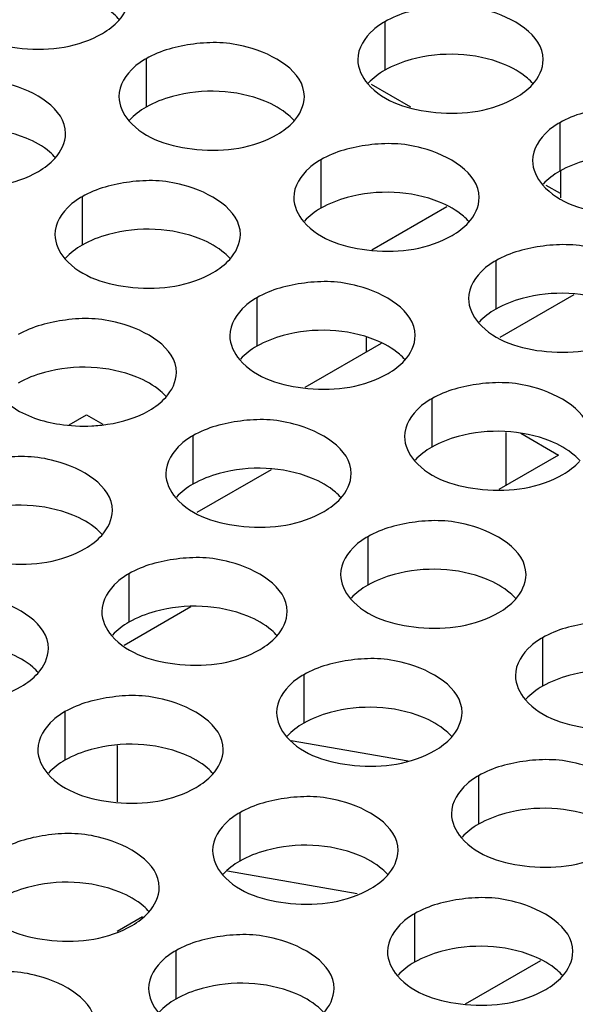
# Model space of a CAD drawing. Header units: inches. Extents: x 0 to 34, y 0 to 22.
# Tile 77 of 116: x 17.563 to 17.713, y 19.192 to 19.457. Entities that reach past the tile are written whole.
import ezdxf

# ---------------------------------------------------------------- set-up
doc = ezdxf.new("R2010")
doc.units = ezdxf.units.IN
doc.header["$LTSCALE"] = 1.87
doc.header["$MEASUREMENT"] = 0
doc.layers.get('0').update_dxf_attribs({"linetype": 'CONTINUOUS'})
doc.layers.add('02___PRT_ALL_AXES', color=7, linetype='CONTINUOUS')

msp = doc.modelspace()

# ---------------------------------------------------------------- linework, layer by layer
at = {"color": 3, "linetype": 'CONTINUOUS'}
for p, q in [((17.668719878, 19.4335006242), (17.6581133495, 19.4396247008)), ((17.7090889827, 19.4101920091), (17.7052538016, 19.4124063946))]:
    msp.add_line(p, q, dxfattribs=at)
at = {"color": 7, "linetype": 'CONTINUOUS'}
for p, q in [((17.7090889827, 19.4162277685), (17.7090889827, 19.4090727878)), ((17.6582565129, 19.3950499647), (17.6784968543, 19.4067364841)), ((17.7127046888, 19.3829383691), (17.6927036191, 19.3713900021)), ((17.6607708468, 19.3698277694), (17.64013495, 19.3579128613)), ((17.6567333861, 19.3713811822), (17.6567333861, 19.3674965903)), ((17.5766068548, 19.3479064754), (17.5813086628, 19.3506212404)), ((17.5813086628, 19.3506212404), (17.5857318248, 19.3480673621)), ((17.6944457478, 19.3315707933), (17.6944457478, 19.3458082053)), ((17.6984193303, 19.3456074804), (17.7085878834, 19.3397362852)), ((17.7085878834, 19.3397362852), (17.6924733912, 19.3304319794)), ((17.6310550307, 19.3357948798), (17.611053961, 19.3242465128)), ((17.6094618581, 19.2988331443), (17.5914402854, 19.2884277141)), ((17.5895582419, 19.2614952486), (17.5895582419, 19.2463102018)), ((17.6680278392, 19.2572651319), (17.6365001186, 19.262787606)), ((17.6542890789, 19.2214839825), (17.6193246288, 19.2276084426)), ((17.5964200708, 19.215354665), (17.5895172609, 19.2113690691)), ((17.683519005, 19.1918897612), (17.7037593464, 19.2035762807))]:
    msp.add_line(p, q, dxfattribs=at)
at = {"layer": '02___PRT_ALL_AXES', "color": 7, "linetype": 'CONTINUOUS'}
for p, q in [((17.6617495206, 19.4565095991), (17.6617495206, 19.4434460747)), ((17.5973544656, 19.4465470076), (17.5973544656, 19.4334834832)), ((17.7088899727, 19.4292912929), (17.7088899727, 19.4162277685)), ((17.6444949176, 19.4193287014), (17.6444949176, 19.406265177)), ((17.5800998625, 19.4093661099), (17.5800998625, 19.3963025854)), ((17.6916353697, 19.3921103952), (17.6916353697, 19.3790468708)), ((17.6272403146, 19.3821478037), (17.6272403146, 19.3690842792)), ((17.6743807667, 19.3549294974), (17.6743807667, 19.341865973)), ((17.6099857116, 19.3449669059), (17.6099857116, 19.3319033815)), ((17.6571261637, 19.3177485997), (17.6571261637, 19.3046850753)), ((17.5927311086, 19.3077860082), (17.5927311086, 19.2947224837)), ((17.7042666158, 19.2905302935), (17.7042666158, 19.277466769)), ((17.6398715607, 19.2805677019), (17.6398715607, 19.2675041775)), ((17.5754765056, 19.2706051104), (17.5754765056, 19.257541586)), ((17.6870120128, 19.2533493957), (17.6870120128, 19.2402858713)), ((17.6226169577, 19.2433868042), (17.6226169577, 19.2303232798)), ((17.6697574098, 19.216168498), (17.6697574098, 19.2031049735)), ((17.6053623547, 19.2062059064), (17.6053623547, 19.193142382))]:
    msp.add_line(p, q, dxfattribs=at)
at = {"layer": '02___PRT_ALL_AXES', "color": 3, "linetype": 'CONTINUOUS'}
msp.add_arc((17.5805193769, 19.390225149), 0.0426823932, 261.2854010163, 272.9309388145, dxfattribs=at)
at = {"layer": '02___PRT_ALL_AXES', "color": 7, "linetype": 'CONTINUOUS'}
for points, knots in [([(17.5902071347, 19.4570012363), (17.5897286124, 19.4575485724), (17.5874238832, 19.4598014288), (17.5845353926, 19.4613874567), (17.5822310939, 19.4623191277)], [0, 0, 0, 0, 0.2263074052, 1, 1, 1, 1]), ([(17.6937666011, 19.445063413), (17.6860604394, 19.448179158), (17.6741763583, 19.4486309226), (17.6639640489, 19.4447247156), (17.6617495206, 19.4434460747)], [0, 0, 0, 0, 0.7647371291, 1, 1, 1, 1]), ([(17.7017426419, 19.4397455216), (17.7012641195, 19.4402928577), (17.6989593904, 19.4425457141), (17.6960708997, 19.444131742), (17.6937666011, 19.445063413)], [0, 0, 0, 0, 0.2263074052, 1, 1, 1, 1]), ([(17.629371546, 19.4351008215), (17.6216653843, 19.4382165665), (17.6097813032, 19.438668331), (17.5995689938, 19.4347621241), (17.5973544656, 19.4334834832)], [0, 0, 0, 0, 0.7647371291, 1, 1, 1, 1]), ([(17.6373475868, 19.42978293), (17.6368690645, 19.4303302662), (17.6345643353, 19.4325831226), (17.6316758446, 19.4341691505), (17.629371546, 19.4351008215)], [0, 0, 0, 0, 0.2263074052, 1, 1, 1, 1]), ([(17.5649764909, 19.4251382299), (17.5572703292, 19.428253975), (17.5453862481, 19.4287057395), (17.5351739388, 19.4247995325), (17.5329594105, 19.4235208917)], [0, 0, 0, 0, 0.7647371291, 1, 1, 1, 1]), ([(17.5729525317, 19.4198203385), (17.5724740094, 19.4203676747), (17.5701692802, 19.4226205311), (17.5672807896, 19.424206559), (17.5649764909, 19.4251382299)], [0, 0, 0, 0, 0.2263074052, 1, 1, 1, 1]), ([(17.7409070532, 19.4178451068), (17.7332008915, 19.4209608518), (17.7213168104, 19.4214126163), (17.711104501, 19.4175064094), (17.7088899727, 19.4162277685)], [0, 0, 0, 0, 0.7647371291, 1, 1, 1, 1]), ([(17.6765119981, 19.4078825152), (17.6688058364, 19.4109982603), (17.6569217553, 19.4114500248), (17.6467094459, 19.4075438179), (17.6444949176, 19.406265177)], [0, 0, 0, 0, 0.7647371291, 1, 1, 1, 1]), ([(17.6844880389, 19.4025646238), (17.6840095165, 19.40311196), (17.6817047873, 19.4053648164), (17.6788162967, 19.4069508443), (17.6765119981, 19.4078825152)], [0, 0, 0, 0, 0.2263074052, 1, 1, 1, 1]), ([(17.612116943, 19.3979199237), (17.6044107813, 19.4010356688), (17.5925267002, 19.4014874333), (17.5823143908, 19.3975812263), (17.5800998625, 19.3963025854)], [0, 0, 0, 0, 0.7647371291, 1, 1, 1, 1]), ([(17.6200929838, 19.3926020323), (17.6196144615, 19.3931493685), (17.6173097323, 19.3954022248), (17.6144212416, 19.3969882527), (17.612116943, 19.3979199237)], [0, 0, 0, 0, 0.2263074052, 1, 1, 1, 1]), ([(17.7236524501, 19.380664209), (17.7159462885, 19.3837799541), (17.7040622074, 19.3842317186), (17.693849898, 19.3803255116), (17.6916353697, 19.3790468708)], [0, 0, 0, 0, 0.7647371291, 1, 1, 1, 1]), ([(17.6592573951, 19.3707016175), (17.6515512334, 19.3738173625), (17.6396671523, 19.3742691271), (17.6294548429, 19.3703629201), (17.6272403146, 19.3690842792)], [0, 0, 0, 0, 0.7647371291, 1, 1, 1, 1]), ([(17.6672334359, 19.3653837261), (17.6667549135, 19.3659310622), (17.6644501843, 19.3681839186), (17.6615616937, 19.3697699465), (17.6592573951, 19.3707016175)], [0, 0, 0, 0, 0.2263074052, 1, 1, 1, 1]), ([(17.59486234, 19.360739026), (17.5871561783, 19.363854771), (17.5752720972, 19.3643065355), (17.5650597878, 19.3604003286), (17.5628452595, 19.3591216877)], [0, 0, 0, 0, 0.7647371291, 1, 1, 1, 1]), ([(17.6028383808, 19.3554211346), (17.6023598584, 19.3559684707), (17.6000551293, 19.3582213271), (17.5971666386, 19.359807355), (17.59486234, 19.360739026)], [0, 0, 0, 0, 0.2263074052, 1, 1, 1, 1]), ([(17.7063978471, 19.3434833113), (17.6986916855, 19.3465990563), (17.6868076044, 19.3470508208), (17.676595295, 19.3431446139), (17.6743807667, 19.341865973)], [0, 0, 0, 0, 0.7647371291, 1, 1, 1, 1]), ([(17.714373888, 19.3381654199), (17.7138953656, 19.338712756), (17.7115906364, 19.3409656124), (17.7087021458, 19.3425516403), (17.7063978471, 19.3434833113)], [0, 0, 0, 0, 0.2263074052, 1, 1, 1, 1]), ([(17.6420027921, 19.3335207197), (17.6342966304, 19.3366364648), (17.6224125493, 19.3370882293), (17.6122002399, 19.3331820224), (17.6099857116, 19.3319033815)], [0, 0, 0, 0, 0.7647371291, 1, 1, 1, 1]), ([(17.6499788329, 19.3282028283), (17.6495003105, 19.3287501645), (17.6471955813, 19.3310030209), (17.6443070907, 19.3325890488), (17.6420027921, 19.3335207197)], [0, 0, 0, 0, 0.2263074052, 1, 1, 1, 1]), ([(17.577607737, 19.3235581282), (17.5699015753, 19.3266738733), (17.5580174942, 19.3271256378), (17.5478051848, 19.3232194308), (17.5455906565, 19.32194079)], [0, 0, 0, 0, 0.7647371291, 1, 1, 1, 1]), ([(17.5855837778, 19.3182402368), (17.5851052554, 19.318787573), (17.5828005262, 19.3210404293), (17.5799120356, 19.3226264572), (17.577607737, 19.3235581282)], [0, 0, 0, 0, 0.2263074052, 1, 1, 1, 1]), ([(17.6891432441, 19.3063024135), (17.6814370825, 19.3094181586), (17.6695530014, 19.3098699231), (17.659340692, 19.3059637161), (17.6571261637, 19.3046850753)], [0, 0, 0, 0, 0.7647371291, 1, 1, 1, 1]), ([(17.697119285, 19.3009845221), (17.6966407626, 19.3015318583), (17.6943360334, 19.3037847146), (17.6914475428, 19.3053707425), (17.6891432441, 19.3063024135)], [0, 0, 0, 0, 0.2263074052, 1, 1, 1, 1]), ([(17.624748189, 19.296339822), (17.6170420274, 19.2994555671), (17.6051579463, 19.2999073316), (17.5949456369, 19.2960011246), (17.5927311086, 19.2947224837)], [0, 0, 0, 0, 0.7647371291, 1, 1, 1, 1]), ([(17.6327242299, 19.2910219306), (17.6322457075, 19.2915692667), (17.6299409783, 19.2938221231), (17.6270524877, 19.295408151), (17.624748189, 19.296339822)], [0, 0, 0, 0, 0.2263074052, 1, 1, 1, 1]), ([(17.5683291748, 19.2810593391), (17.5678506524, 19.2816066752), (17.5655459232, 19.2838595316), (17.5626574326, 19.2854455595), (17.560353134, 19.2863772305)], [0, 0, 0, 0, 0.2263074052, 1, 1, 1, 1]), ([(17.7362836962, 19.2790841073), (17.7285775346, 19.2821998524), (17.7166934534, 19.2826516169), (17.7064811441, 19.2787454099), (17.7042666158, 19.277466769)], [0, 0, 0, 0, 0.7647371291, 1, 1, 1, 1]), ([(17.6718886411, 19.2691215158), (17.6641824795, 19.2722372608), (17.6522983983, 19.2726890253), (17.642086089, 19.2687828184), (17.6398715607, 19.2675041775)], [0, 0, 0, 0, 0.7647371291, 1, 1, 1, 1]), ([(17.6798646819, 19.2638036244), (17.6793861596, 19.2643509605), (17.6770814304, 19.2666038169), (17.6741929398, 19.2681898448), (17.6718886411, 19.2691215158)], [0, 0, 0, 0, 0.2263074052, 1, 1, 1, 1]), ([(17.607493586, 19.2591589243), (17.5997874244, 19.2622746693), (17.5879033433, 19.2627264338), (17.5776910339, 19.2588202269), (17.5754765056, 19.257541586)], [0, 0, 0, 0, 0.7647371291, 1, 1, 1, 1]), ([(17.6154696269, 19.2538410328), (17.6149911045, 19.254388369), (17.6126863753, 19.2566412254), (17.6097978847, 19.2582272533), (17.607493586, 19.2591589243)], [0, 0, 0, 0, 0.2263074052, 1, 1, 1, 1]), ([(17.7190290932, 19.2419032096), (17.7113229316, 19.2450189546), (17.6994388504, 19.2454707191), (17.6892265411, 19.2415645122), (17.6870120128, 19.2402858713)], [0, 0, 0, 0, 0.7647371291, 1, 1, 1, 1]), ([(17.6546340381, 19.231940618), (17.6469278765, 19.2350563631), (17.6350437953, 19.2355081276), (17.624831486, 19.2316019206), (17.6226169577, 19.2303232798)], [0, 0, 0, 0, 0.7647371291, 1, 1, 1, 1]), ([(17.6626100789, 19.2266227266), (17.6621315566, 19.2271700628), (17.6598268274, 19.2294229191), (17.6569383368, 19.2310089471), (17.6546340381, 19.231940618)], [0, 0, 0, 0, 0.2263074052, 1, 1, 1, 1]), ([(17.590238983, 19.2219780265), (17.5825328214, 19.2250937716), (17.5706487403, 19.2255455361), (17.5604364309, 19.2216393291), (17.5582219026, 19.2203606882)], [0, 0, 0, 0, 0.7647371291, 1, 1, 1, 1]), ([(17.5982150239, 19.2166601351), (17.5977365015, 19.2172074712), (17.5954317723, 19.2194603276), (17.5925432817, 19.2210463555), (17.590238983, 19.2219780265)], [0, 0, 0, 0, 0.2263074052, 1, 1, 1, 1]), ([(17.7017744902, 19.2047223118), (17.6940683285, 19.2078380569), (17.6821842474, 19.2082898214), (17.6719719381, 19.2043836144), (17.6697574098, 19.2031049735)], [0, 0, 0, 0, 0.7647371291, 1, 1, 1, 1]), ([(17.709750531, 19.1994044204), (17.7092720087, 19.1999517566), (17.7069672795, 19.2022046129), (17.7040787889, 19.2037906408), (17.7017744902, 19.2047223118)], [0, 0, 0, 0, 0.2263074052, 1, 1, 1, 1]), ([(17.6373794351, 19.1947597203), (17.6296732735, 19.1978754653), (17.6177891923, 19.1983272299), (17.607576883, 19.1944210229), (17.6053623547, 19.193142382)], [0, 0, 0, 0, 0.7647371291, 1, 1, 1, 1]), ([(17.6453554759, 19.1894418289), (17.6448769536, 19.189989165), (17.6425722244, 19.1922420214), (17.6396837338, 19.1938280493), (17.6373794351, 19.1947597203)], [0, 0, 0, 0, 0.2263074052, 1, 1, 1, 1])]:
    msp.add_open_spline(points, degree=3, knots=knots, dxfattribs=at)
at = {"layer": '02___PRT_ALL_AXES', "color": 3, "linetype": 'CONTINUOUS'}
for points in [[(17.5900348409, 19.4568586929), (17.5916660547, 19.4586526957), (17.5928897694, 19.4611240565), (17.592890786, 19.463548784)], [(17.5855693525, 19.4533515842), (17.5872084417, 19.4542979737), (17.5887615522, 19.455458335), (17.5900348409, 19.4568586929)], [(17.6544280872, 19.4463123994), (17.6544271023, 19.443963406), (17.6555656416, 19.4415648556), (17.6571117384, 19.4397964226)], [(17.701570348, 19.4396029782), (17.7032015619, 19.441396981), (17.7044252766, 19.4438683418), (17.7044262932, 19.4462930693)], [(17.6971048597, 19.4360958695), (17.6987439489, 19.437042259), (17.7002970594, 19.4382026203), (17.701570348, 19.4396029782)], [(17.5900330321, 19.4363498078), (17.5900320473, 19.4340008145), (17.5911705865, 19.4316022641), (17.5927166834, 19.4298338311)], [(17.637175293, 19.4296403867), (17.6388065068, 19.4314343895), (17.6400302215, 19.4339057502), (17.6400312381, 19.4363304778)], [(17.6327098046, 19.426133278), (17.6343488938, 19.4270796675), (17.6359020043, 19.4282400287), (17.637175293, 19.4296403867)], [(17.5727802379, 19.4196777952), (17.5744114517, 19.4214717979), (17.5756351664, 19.4239431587), (17.575636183, 19.4263678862)], [(17.5683147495, 19.4161706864), (17.5699538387, 19.417117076), (17.5715069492, 19.4182774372), (17.5727802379, 19.4196777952)], [(17.7015685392, 19.4190940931), (17.7015675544, 19.4167450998), (17.7027060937, 19.4143465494), (17.7042521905, 19.4125781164)], [(17.6371734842, 19.4091315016), (17.6371724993, 19.4067825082), (17.6383110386, 19.4043839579), (17.6398571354, 19.4026155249)], [(17.684315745, 19.4024220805), (17.6859469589, 19.4042160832), (17.6871706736, 19.406687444), (17.6871716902, 19.4091121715)], [(17.6798502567, 19.3989149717), (17.6814893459, 19.3998613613), (17.6830424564, 19.4010217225), (17.684315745, 19.4024220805)], [(17.5727784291, 19.3991689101), (17.5727774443, 19.3968199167), (17.5739159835, 19.3944213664), (17.5754620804, 19.3926529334)], [(17.6199206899, 19.392459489), (17.6215519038, 19.3942534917), (17.6227756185, 19.3967248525), (17.6227766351, 19.39914958)], [(17.6154552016, 19.3889523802), (17.6170942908, 19.3898987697), (17.6186474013, 19.391059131), (17.6199206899, 19.392459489)], [(17.6843139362, 19.3819131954), (17.6843129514, 19.379564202), (17.6854514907, 19.3771656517), (17.6869975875, 19.3753972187)], [(17.6199188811, 19.3719506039), (17.6199178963, 19.3696016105), (17.6210564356, 19.3672030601), (17.6226025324, 19.3654346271)], [(17.667061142, 19.3652411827), (17.6686923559, 19.3670351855), (17.6699160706, 19.3695065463), (17.6699170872, 19.3719312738)], [(17.6625956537, 19.361734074), (17.6642347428, 19.3626804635), (17.6657878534, 19.3638408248), (17.667061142, 19.3652411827)], [(17.6026660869, 19.3552785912), (17.6042973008, 19.357072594), (17.6055210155, 19.3595439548), (17.6055220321, 19.3619686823)], [(17.5982005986, 19.3517714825), (17.5998396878, 19.352717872), (17.6013927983, 19.3538782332), (17.6026660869, 19.3552785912)], [(17.6670593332, 19.3447322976), (17.6670583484, 19.3423833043), (17.6681968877, 19.3399847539), (17.6697429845, 19.3382163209)], [(17.7097361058, 19.3345157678), (17.7113751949, 19.3354621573), (17.7129283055, 19.3366225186), (17.7142015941, 19.3380228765)], [(17.6026642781, 19.3347697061), (17.6026632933, 19.3324207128), (17.6038018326, 19.3300221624), (17.6053479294, 19.3282537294)], [(17.649806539, 19.328060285), (17.6514377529, 19.3298542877), (17.6526614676, 19.3323256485), (17.6526624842, 19.334750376)], [(17.6453410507, 19.3245531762), (17.6469801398, 19.3254995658), (17.6485332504, 19.326659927), (17.649806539, 19.328060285)], [(17.5854114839, 19.3180976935), (17.5870426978, 19.3198916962), (17.5882664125, 19.322363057), (17.5882674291, 19.3247877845)], [(17.5809459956, 19.3145905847), (17.5825850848, 19.3155369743), (17.5841381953, 19.3166973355), (17.5854114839, 19.3180976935)], [(17.6498047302, 19.3075513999), (17.6498037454, 19.3052024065), (17.6509422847, 19.3028038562), (17.6524883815, 19.3010354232)], [(17.6969469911, 19.3008419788), (17.698578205, 19.3026359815), (17.6998019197, 19.3051073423), (17.6998029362, 19.3075320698)], [(17.6924815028, 19.29733487), (17.6941205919, 19.2982812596), (17.6956737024, 19.2994416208), (17.6969469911, 19.3008419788)], [(17.5854096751, 19.2975888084), (17.5854086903, 19.295239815), (17.5865472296, 19.2928412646), (17.5880933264, 19.2910728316)], [(17.632551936, 19.2908793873), (17.6341831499, 19.29267339), (17.6354068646, 19.2951447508), (17.6354078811, 19.2975694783)], [(17.6280864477, 19.2873722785), (17.6297255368, 19.288318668), (17.6312786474, 19.2894790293), (17.632551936, 19.2908793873)], [(17.5681568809, 19.2809167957), (17.5697880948, 19.2827107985), (17.5710118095, 19.2851821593), (17.5710128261, 19.2876068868)], [(17.5636913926, 19.277409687), (17.5653304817, 19.2783560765), (17.5668835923, 19.2795164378), (17.5681568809, 19.2809167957)], [(17.6969451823, 19.2803330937), (17.6969441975, 19.2779841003), (17.6980827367, 19.27558555), (17.6996288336, 19.2738171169)], [(17.6325501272, 19.2703705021), (17.6325491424, 19.2680215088), (17.6336876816, 19.2656229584), (17.6352337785, 19.2638545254)], [(17.6796923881, 19.263661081), (17.681323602, 19.2654550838), (17.6825473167, 19.2679264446), (17.6825483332, 19.2703511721)], [(17.6752268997, 19.2601539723), (17.6768659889, 19.2611003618), (17.6784190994, 19.2622607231), (17.6796923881, 19.263661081)], [(17.5681550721, 19.2604079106), (17.5681540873, 19.2580589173), (17.5692926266, 19.2556603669), (17.5708387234, 19.2538919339)], [(17.615297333, 19.2536984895), (17.6169285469, 19.2554924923), (17.6181522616, 19.257963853), (17.6181532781, 19.2603885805)], [(17.6108318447, 19.2501913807), (17.6124709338, 19.2511377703), (17.6140240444, 19.2522981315), (17.615297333, 19.2536984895)], [(17.6796905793, 19.2431521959), (17.6796895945, 19.2408032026), (17.6808281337, 19.2384046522), (17.6823742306, 19.2366362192)], [(17.6152955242, 19.2331896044), (17.6152945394, 19.230840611), (17.6164330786, 19.2284420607), (17.6179791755, 19.2266736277)], [(17.6624377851, 19.2264801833), (17.6640689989, 19.228274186), (17.6652927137, 19.2307455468), (17.6652937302, 19.2331702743)], [(17.6579722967, 19.2229730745), (17.6596113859, 19.2239194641), (17.6611644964, 19.2250798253), (17.6624377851, 19.2264801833)], [(17.59804273, 19.2165175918), (17.5996739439, 19.2183115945), (17.6008976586, 19.2207829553), (17.6008986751, 19.2232076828)], [(17.5935772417, 19.213010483), (17.5952163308, 19.2139568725), (17.5967694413, 19.2151172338), (17.59804273, 19.2165175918)], [(17.6624359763, 19.2059712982), (17.6624349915, 19.2036223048), (17.6635735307, 19.2012237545), (17.6651196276, 19.1994553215)], [(17.7095782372, 19.1992618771), (17.711209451, 19.2010558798), (17.7124331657, 19.2035272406), (17.7124341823, 19.2059519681)], [(17.7051127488, 19.1957547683), (17.706751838, 19.1967011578), (17.7083049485, 19.1978615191), (17.7095782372, 19.1992618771)], [(17.5980409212, 19.1960087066), (17.5980399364, 19.1936597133), (17.5991784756, 19.1912611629), (17.6007245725, 19.1894927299)], [(17.6451831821, 19.1892992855), (17.6468143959, 19.1910932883), (17.6480381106, 19.1935646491), (17.6480391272, 19.1959893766)]]:
    msp.add_open_spline(points, degree=3, dxfattribs=at)
for points, knots in [([(17.7044262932, 19.4462930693), (17.7044291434, 19.4530915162), (17.6903621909, 19.4609431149), (17.6750552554, 19.4611281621), (17.6656180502, 19.4587432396), (17.6617495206, 19.4565095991)], [0, 0, 0, 0, 0.4225569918, 0.7223499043, 1, 1, 1, 1]), ([(17.5455762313, 19.4570521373), (17.5499482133, 19.4520514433), (17.5647430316, 19.447619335), (17.5792162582, 19.4496833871), (17.5855693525, 19.4533515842)], [0, 0, 0, 0, 0.4751880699, 1, 1, 1, 1]), ([(17.6617495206, 19.4565095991), (17.6606546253, 19.4558774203), (17.6571353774, 19.4535204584), (17.6544293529, 19.4493314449), (17.6544280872, 19.4463123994)], [0, 0, 0, 0, 0.295165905, 1, 1, 1, 1]), ([(17.6400312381, 19.4363304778), (17.6400340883, 19.4431289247), (17.6259671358, 19.4509805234), (17.6106602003, 19.4511655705), (17.6012229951, 19.4487806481), (17.5973544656, 19.4465470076)], [0, 0, 0, 0, 0.4225569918, 0.7223499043, 1, 1, 1, 1]), ([(17.5973544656, 19.4465470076), (17.5962595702, 19.4459148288), (17.5927403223, 19.4435578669), (17.5900342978, 19.4393688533), (17.5900330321, 19.4363498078)], [0, 0, 0, 0, 0.295165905, 1, 1, 1, 1]), ([(17.575636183, 19.4263678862), (17.5756390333, 19.4331663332), (17.5615720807, 19.4410179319), (17.5462651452, 19.441202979), (17.5368279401, 19.4388180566), (17.5329594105, 19.4365844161)], [0, 0, 0, 0, 0.4225569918, 0.7223499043, 1, 1, 1, 1]), ([(17.6571117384, 19.4397964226), (17.6614837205, 19.4347957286), (17.6762785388, 19.4303636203), (17.6907517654, 19.4324276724), (17.6971048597, 19.4360958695)], [0, 0, 0, 0, 0.4751880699, 1, 1, 1, 1]), ([(17.7515667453, 19.4190747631), (17.7515695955, 19.42587321), (17.737502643, 19.4337248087), (17.7221957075, 19.4339098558), (17.7127585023, 19.4315249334), (17.7088899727, 19.4292912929)], [0, 0, 0, 0, 0.4225569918, 0.7223499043, 1, 1, 1, 1]), ([(17.5927166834, 19.4298338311), (17.5970886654, 19.4248331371), (17.6118834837, 19.4204010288), (17.6263567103, 19.4224650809), (17.6327098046, 19.426133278)], [0, 0, 0, 0, 0.4751880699, 1, 1, 1, 1]), ([(17.7088899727, 19.4292912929), (17.7077950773, 19.4286591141), (17.7042758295, 19.4263021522), (17.701569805, 19.4221131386), (17.7015685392, 19.4190940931)], [0, 0, 0, 0, 0.295165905, 1, 1, 1, 1]), ([(17.6871716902, 19.4091121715), (17.6871745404, 19.4159106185), (17.6731075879, 19.4237622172), (17.6578006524, 19.4239472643), (17.6483634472, 19.4215623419), (17.6444949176, 19.4193287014)], [0, 0, 0, 0, 0.4225569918, 0.7223499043, 1, 1, 1, 1]), ([(17.5283216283, 19.4198712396), (17.5326936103, 19.4148705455), (17.5474884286, 19.4104384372), (17.5619616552, 19.4125024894), (17.5683147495, 19.4161706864)], [0, 0, 0, 0, 0.4751880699, 1, 1, 1, 1]), ([(17.6444949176, 19.4193287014), (17.6434000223, 19.4186965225), (17.6398807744, 19.4163395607), (17.6371747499, 19.4121505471), (17.6371734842, 19.4091315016)], [0, 0, 0, 0, 0.295165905, 1, 1, 1, 1]), ([(17.6227766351, 19.39914958), (17.6227794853, 19.405948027), (17.6087125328, 19.4137996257), (17.5934055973, 19.4139846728), (17.5839683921, 19.4115997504), (17.5800998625, 19.4093661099)], [0, 0, 0, 0, 0.4225569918, 0.7223499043, 1, 1, 1, 1]), ([(17.7042521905, 19.4125781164), (17.7086241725, 19.4075774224), (17.7234189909, 19.4031453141), (17.7378922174, 19.4052093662), (17.7442453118, 19.4088775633)], [0, 0, 0, 0, 0.4751880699, 1, 1, 1, 1]), ([(17.5800998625, 19.4093661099), (17.5790049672, 19.408733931), (17.5754857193, 19.4063769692), (17.5727796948, 19.4021879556), (17.5727784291, 19.3991689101)], [0, 0, 0, 0, 0.295165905, 1, 1, 1, 1]), ([(17.6398571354, 19.4026155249), (17.6442291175, 19.3976148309), (17.6590239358, 19.3931827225), (17.6734971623, 19.3952467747), (17.6798502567, 19.3989149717)], [0, 0, 0, 0, 0.4751880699, 1, 1, 1, 1]), ([(17.7343121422, 19.3818938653), (17.7343149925, 19.3886923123), (17.72024804, 19.396543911), (17.7049411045, 19.3967289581), (17.6955038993, 19.3943440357), (17.6916353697, 19.3921103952)], [0, 0, 0, 0, 0.4225569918, 0.7223499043, 1, 1, 1, 1]), ([(17.5754620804, 19.3926529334), (17.5798340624, 19.3876522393), (17.5946288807, 19.383220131), (17.6091021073, 19.3852841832), (17.6154552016, 19.3889523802)], [0, 0, 0, 0, 0.4751880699, 1, 1, 1, 1]), ([(17.6916353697, 19.3921103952), (17.6905404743, 19.3914782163), (17.6870212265, 19.3891212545), (17.684315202, 19.3849322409), (17.6843139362, 19.3819131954)], [0, 0, 0, 0, 0.295165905, 1, 1, 1, 1]), ([(17.6699170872, 19.3719312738), (17.6699199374, 19.3787297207), (17.6558529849, 19.3865813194), (17.6405460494, 19.3867663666), (17.6311088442, 19.3843814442), (17.6272403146, 19.3821478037)], [0, 0, 0, 0, 0.4225569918, 0.7223499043, 1, 1, 1, 1]), ([(17.6272403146, 19.3821478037), (17.6261454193, 19.3815156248), (17.6226261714, 19.379158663), (17.6199201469, 19.3749696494), (17.6199188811, 19.3719506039)], [0, 0, 0, 0, 0.295165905, 1, 1, 1, 1]), ([(17.6055220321, 19.3619686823), (17.6055248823, 19.3687671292), (17.5914579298, 19.3766187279), (17.5761509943, 19.376803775), (17.5667137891, 19.3744188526), (17.5628452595, 19.3721852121)], [0, 0, 0, 0, 0.4225569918, 0.7223499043, 1, 1, 1, 1]), ([(17.6869975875, 19.3753972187), (17.6913695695, 19.3703965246), (17.7061643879, 19.3659644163), (17.7206376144, 19.3680284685), (17.7269907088, 19.3716966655)], [0, 0, 0, 0, 0.4751880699, 1, 1, 1, 1]), ([(17.6226025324, 19.3654346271), (17.6269745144, 19.3604339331), (17.6417693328, 19.3560018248), (17.6562425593, 19.3580658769), (17.6625956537, 19.361734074)], [0, 0, 0, 0, 0.4751880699, 1, 1, 1, 1]), ([(17.7170575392, 19.3447129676), (17.7170603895, 19.3515114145), (17.702993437, 19.3593630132), (17.6876865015, 19.3595480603), (17.6782492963, 19.3571631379), (17.6743807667, 19.3549294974)], [0, 0, 0, 0, 0.4225569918, 0.7223499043, 1, 1, 1, 1]), ([(17.5582074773, 19.3554720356), (17.5590451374, 19.354513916), (17.5635438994, 19.3506097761), (17.5694769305, 19.3487431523), (17.5740524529, 19.3480355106)], [0, 0, 0, 0, 0.2156110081, 1, 1, 1, 1]), ([(17.6743807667, 19.3549294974), (17.6732858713, 19.3542973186), (17.6697666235, 19.3519403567), (17.667060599, 19.3477513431), (17.6670593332, 19.3447322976)], [0, 0, 0, 0, 0.295165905, 1, 1, 1, 1]), ([(17.5827018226, 19.347598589), (17.5841373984, 19.3476709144), (17.5894792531, 19.3482120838), (17.5947899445, 19.3498022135), (17.5982005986, 19.3517714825)], [0, 0, 0, 0, 0.267385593, 1, 1, 1, 1]), ([(17.6526624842, 19.334750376), (17.6526653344, 19.341548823), (17.6385983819, 19.3494004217), (17.6232914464, 19.3495854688), (17.6138542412, 19.3472005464), (17.6099857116, 19.3449669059)], [0, 0, 0, 0, 0.4225569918, 0.7223499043, 1, 1, 1, 1]), ([(17.6099857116, 19.3449669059), (17.6088908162, 19.344334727), (17.6053715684, 19.3419777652), (17.6026655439, 19.3377887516), (17.6026642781, 19.3347697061)], [0, 0, 0, 0, 0.295165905, 1, 1, 1, 1]), ([(17.5882674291, 19.3247877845), (17.5882702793, 19.3315862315), (17.5742033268, 19.3394378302), (17.5588963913, 19.3396228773), (17.5494591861, 19.3372379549), (17.5455906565, 19.3350043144)], [0, 0, 0, 0, 0.4225569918, 0.7223499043, 1, 1, 1, 1]), ([(17.6697429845, 19.3382163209), (17.6741149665, 19.3332156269), (17.6889097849, 19.3287835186), (17.7033830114, 19.3308475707), (17.7097361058, 19.3345157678)], [0, 0, 0, 0, 0.4751880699, 1, 1, 1, 1]), ([(17.6053479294, 19.3282537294), (17.6097199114, 19.3232530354), (17.6245147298, 19.318820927), (17.6389879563, 19.3208849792), (17.6453410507, 19.3245531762)], [0, 0, 0, 0, 0.4751880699, 1, 1, 1, 1]), ([(17.6998029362, 19.3075320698), (17.6998057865, 19.3143305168), (17.685738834, 19.3221821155), (17.6704318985, 19.3223671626), (17.6609946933, 19.3199822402), (17.6571261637, 19.3177485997)], [0, 0, 0, 0, 0.4225569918, 0.7223499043, 1, 1, 1, 1]), ([(17.5409528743, 19.3182911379), (17.5453248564, 19.3132904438), (17.5601196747, 19.3088583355), (17.5745929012, 19.3109223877), (17.5809459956, 19.3145905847)], [0, 0, 0, 0, 0.4751880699, 1, 1, 1, 1]), ([(17.6571261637, 19.3177485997), (17.6560312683, 19.3171164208), (17.6525120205, 19.314759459), (17.649805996, 19.3105704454), (17.6498047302, 19.3075513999)], [0, 0, 0, 0, 0.295165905, 1, 1, 1, 1]), ([(17.6354078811, 19.2975694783), (17.6354107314, 19.3043679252), (17.6213437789, 19.3122195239), (17.6060368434, 19.3124045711), (17.5965996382, 19.3100196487), (17.5927311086, 19.3077860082)], [0, 0, 0, 0, 0.4225569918, 0.7223499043, 1, 1, 1, 1]), ([(17.5927311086, 19.3077860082), (17.5916362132, 19.3071538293), (17.5881169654, 19.3047968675), (17.5854109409, 19.3006078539), (17.5854096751, 19.2975888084)], [0, 0, 0, 0, 0.295165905, 1, 1, 1, 1]), ([(17.5710128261, 19.2876068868), (17.5710156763, 19.2944053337), (17.5569487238, 19.3022569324), (17.5416417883, 19.3024419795), (17.5322045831, 19.3000570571), (17.5283360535, 19.2978234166)], [0, 0, 0, 0, 0.4225569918, 0.7223499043, 1, 1, 1, 1]), ([(17.6524883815, 19.3010354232), (17.6568603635, 19.2960347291), (17.6716551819, 19.2916026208), (17.6861284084, 19.293666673), (17.6924815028, 19.29733487)], [0, 0, 0, 0, 0.4751880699, 1, 1, 1, 1]), ([(17.7469433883, 19.2803137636), (17.7469462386, 19.2871122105), (17.732879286, 19.2949638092), (17.7175723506, 19.2951488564), (17.7081351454, 19.292763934), (17.7042666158, 19.2905302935)], [0, 0, 0, 0, 0.4225569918, 0.7223499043, 1, 1, 1, 1]), ([(17.5880933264, 19.2910728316), (17.5924653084, 19.2860721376), (17.6072601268, 19.2816400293), (17.6217333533, 19.2837040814), (17.6280864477, 19.2873722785)], [0, 0, 0, 0, 0.4751880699, 1, 1, 1, 1]), ([(17.7042666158, 19.2905302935), (17.7031717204, 19.2898981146), (17.6996524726, 19.2875411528), (17.696946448, 19.2833521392), (17.6969451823, 19.2803330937)], [0, 0, 0, 0, 0.295165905, 1, 1, 1, 1]), ([(17.6825483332, 19.2703511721), (17.6825511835, 19.277149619), (17.668484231, 19.2850012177), (17.6531772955, 19.2851862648), (17.6437400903, 19.2828013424), (17.6398715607, 19.2805677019)], [0, 0, 0, 0, 0.4225569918, 0.7223499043, 1, 1, 1, 1]), ([(17.5236982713, 19.2811102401), (17.5280702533, 19.2761095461), (17.5428650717, 19.2716774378), (17.5573382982, 19.2737414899), (17.5636913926, 19.277409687)], [0, 0, 0, 0, 0.4751880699, 1, 1, 1, 1]), ([(17.6398715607, 19.2805677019), (17.6387766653, 19.2799355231), (17.6352574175, 19.2775785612), (17.6325513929, 19.2733895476), (17.6325501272, 19.2703705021)], [0, 0, 0, 0, 0.295165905, 1, 1, 1, 1]), ([(17.6181532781, 19.2603885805), (17.6181561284, 19.2671870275), (17.6040891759, 19.2750386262), (17.5887822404, 19.2752236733), (17.5793450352, 19.2728387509), (17.5754765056, 19.2706051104)], [0, 0, 0, 0, 0.4225569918, 0.7223499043, 1, 1, 1, 1]), ([(17.6996288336, 19.2738171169), (17.7040008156, 19.2688164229), (17.7187956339, 19.2643843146), (17.7332688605, 19.2664483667), (17.7396219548, 19.2701165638)], [0, 0, 0, 0, 0.4751880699, 1, 1, 1, 1]), ([(17.5754765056, 19.2706051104), (17.5743816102, 19.2699729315), (17.5708623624, 19.2676159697), (17.5681563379, 19.2634269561), (17.5681550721, 19.2604079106)], [0, 0, 0, 0, 0.295165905, 1, 1, 1, 1]), ([(17.6352337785, 19.2638545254), (17.6396057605, 19.2588538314), (17.6544005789, 19.2544217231), (17.6688738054, 19.2564857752), (17.6752268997, 19.2601539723)], [0, 0, 0, 0, 0.4751880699, 1, 1, 1, 1]), ([(17.7296887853, 19.2431328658), (17.7296916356, 19.2499313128), (17.715624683, 19.2577829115), (17.7003177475, 19.2579679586), (17.6908805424, 19.2555830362), (17.6870120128, 19.2533493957)], [0, 0, 0, 0, 0.4225569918, 0.7223499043, 1, 1, 1, 1]), ([(17.5708387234, 19.2538919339), (17.5752107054, 19.2488912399), (17.5900055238, 19.2444591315), (17.6044787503, 19.2465231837), (17.6108318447, 19.2501913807)], [0, 0, 0, 0, 0.4751880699, 1, 1, 1, 1]), ([(17.6870120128, 19.2533493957), (17.6859171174, 19.2527172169), (17.6823978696, 19.250360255), (17.679691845, 19.2461712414), (17.6796905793, 19.2431521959)], [0, 0, 0, 0, 0.295165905, 1, 1, 1, 1]), ([(17.6652937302, 19.2331702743), (17.6652965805, 19.2399687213), (17.651229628, 19.24782032), (17.6359226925, 19.2480053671), (17.6264854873, 19.2456204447), (17.6226169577, 19.2433868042)], [0, 0, 0, 0, 0.4225569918, 0.7223499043, 1, 1, 1, 1]), ([(17.6226169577, 19.2433868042), (17.6215220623, 19.2427546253), (17.6180028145, 19.2403976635), (17.6152967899, 19.2362086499), (17.6152955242, 19.2331896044)], [0, 0, 0, 0, 0.295165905, 1, 1, 1, 1]), ([(17.6008986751, 19.2232076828), (17.6009015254, 19.2300061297), (17.5868345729, 19.2378577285), (17.5715276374, 19.2380427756), (17.5620904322, 19.2356578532), (17.5582219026, 19.2334242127)], [0, 0, 0, 0, 0.4225569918, 0.7223499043, 1, 1, 1, 1]), ([(17.6823742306, 19.2366362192), (17.6867462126, 19.2316355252), (17.7015410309, 19.2272034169), (17.7160142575, 19.229267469), (17.7223673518, 19.2329356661)], [0, 0, 0, 0, 0.4751880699, 1, 1, 1, 1]), ([(17.6179791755, 19.2266736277), (17.6223511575, 19.2216729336), (17.6371459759, 19.2172408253), (17.6516192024, 19.2193048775), (17.6579722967, 19.2229730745)], [0, 0, 0, 0, 0.4751880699, 1, 1, 1, 1]), ([(17.7124341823, 19.2059519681), (17.7124370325, 19.2127504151), (17.69837008, 19.2206020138), (17.6830631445, 19.2207870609), (17.6736259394, 19.2184021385), (17.6697574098, 19.216168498)], [0, 0, 0, 0, 0.4225569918, 0.7223499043, 1, 1, 1, 1]), ([(17.5535841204, 19.2167110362), (17.5579561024, 19.2117103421), (17.5727509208, 19.2072782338), (17.5872241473, 19.2093422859), (17.5935772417, 19.213010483)], [0, 0, 0, 0, 0.4751880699, 1, 1, 1, 1]), ([(17.6697574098, 19.216168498), (17.6686625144, 19.2155363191), (17.6651432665, 19.2131793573), (17.662437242, 19.2089903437), (17.6624359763, 19.2059712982)], [0, 0, 0, 0, 0.295165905, 1, 1, 1, 1]), ([(17.6480391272, 19.1959893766), (17.6480419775, 19.2027878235), (17.6339750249, 19.2106394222), (17.6186680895, 19.2108244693), (17.6092308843, 19.2084395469), (17.6053623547, 19.2062059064)], [0, 0, 0, 0, 0.4225569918, 0.7223499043, 1, 1, 1, 1]), ([(17.6053623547, 19.2062059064), (17.6042674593, 19.2055737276), (17.6007482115, 19.2032167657), (17.5980421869, 19.1990277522), (17.5980409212, 19.1960087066)], [0, 0, 0, 0, 0.295165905, 1, 1, 1, 1]), ([(17.5836440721, 19.1860267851), (17.5836469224, 19.192825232), (17.5695799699, 19.2006768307), (17.5542730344, 19.2008618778), (17.5448358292, 19.1984769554), (17.5409672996, 19.1962433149)], [0, 0, 0, 0, 0.4225569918, 0.7223499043, 1, 1, 1, 1]), ([(17.6651196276, 19.1994553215), (17.6694916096, 19.1944546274), (17.6842864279, 19.1900225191), (17.6987596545, 19.1920865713), (17.7051127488, 19.1957547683)], [0, 0, 0, 0, 0.4751880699, 1, 1, 1, 1])]:
    msp.add_open_spline(points, degree=3, knots=knots, dxfattribs=at)
at = {"layer": '02___PRT_ALL_AXES', "color": 7, "linetype": 'CONTINUOUS'}
for points in [[(17.6617495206, 19.4434460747), (17.6601104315, 19.4424996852), (17.6585573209, 19.4413393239), (17.6572840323, 19.439938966)], [(17.5973544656, 19.4334834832), (17.5957153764, 19.4325370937), (17.5941622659, 19.4313767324), (17.5928889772, 19.4299763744)], [(17.7088899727, 19.4162277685), (17.7072508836, 19.415281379), (17.705697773, 19.4141210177), (17.7044244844, 19.4127206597)], [(17.6444949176, 19.406265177), (17.6428558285, 19.4053187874), (17.6413027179, 19.4041584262), (17.6400294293, 19.4027580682)], [(17.5800998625, 19.3963025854), (17.5784607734, 19.3953561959), (17.5769076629, 19.3941958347), (17.5756343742, 19.3927954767)], [(17.6916353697, 19.3790468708), (17.6899962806, 19.3781004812), (17.68844317, 19.37694012), (17.6871698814, 19.375539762)], [(17.6272403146, 19.3690842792), (17.6256012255, 19.3681378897), (17.6240481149, 19.3669775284), (17.6227748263, 19.3655771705)], [(17.6743807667, 19.341865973), (17.6727416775, 19.3409195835), (17.671188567, 19.3397592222), (17.6699152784, 19.3383588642)], [(17.6099857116, 19.3319033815), (17.6083466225, 19.3309569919), (17.6067935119, 19.3297966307), (17.6055202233, 19.3283962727)], [(17.6571261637, 19.3046850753), (17.6554870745, 19.3037386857), (17.653933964, 19.3025783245), (17.6526606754, 19.3011779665)], [(17.5927311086, 19.2947224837), (17.5910920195, 19.2937760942), (17.5895389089, 19.2926157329), (17.5882656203, 19.291215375)], [(17.7042666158, 19.277466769), (17.7026275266, 19.2765203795), (17.7010744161, 19.2753600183), (17.6998011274, 19.2739596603)], [(17.6398715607, 19.2675041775), (17.6382324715, 19.266557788), (17.636679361, 19.2653974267), (17.6354060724, 19.2639970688)], [(17.5754765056, 19.257541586), (17.5738374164, 19.2565951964), (17.5722843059, 19.2554348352), (17.5710110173, 19.2540344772)], [(17.6870120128, 19.2402858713), (17.6853729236, 19.2393394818), (17.6838198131, 19.2381791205), (17.6825465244, 19.2367787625)], [(17.6226169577, 19.2303232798), (17.6209778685, 19.2293768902), (17.619424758, 19.228216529), (17.6181514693, 19.226816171)], [(17.6697574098, 19.2031049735), (17.6681183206, 19.202158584), (17.6665652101, 19.2009982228), (17.6652919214, 19.1995978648)], [(17.6053623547, 19.193142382), (17.6037232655, 19.1921959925), (17.602170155, 19.1910356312), (17.6008968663, 19.1896352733)]]:
    msp.add_open_spline(points, degree=3, dxfattribs=at)

doc.saveas('drawing.dxf')
